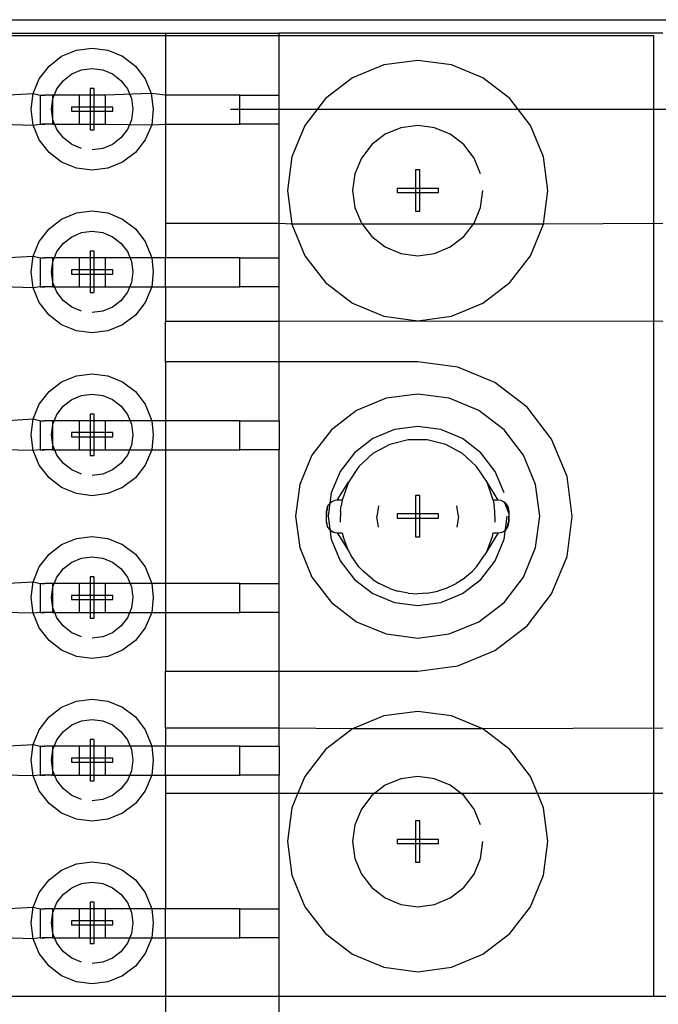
# Model space of a CAD drawing. Extents: x -270 to 272, y -152 to 146.
# Tile 83 of 256: x 160.58 to 168.42, y 0.13 to 12.23. Entities that reach past the tile are written whole.
import ezdxf

# ---------------------------------------------------------------- set-up
doc = ezdxf.new("R2010")
doc.units = 0
doc.layers.get('0').update_dxf_attribs({"linetype": 'CONTINUOUS'})

msp = doc.modelspace()

# ---------------------------------------------------------------- linework, layer by layer
for p, q in [((154.368, 12.225), (168.568, 12.225)), ((168.368, 12.025), (154.568, 12.025)), ((160.368, 12.059), (162.368, 12.059)), ((162.368, 12.059), (163.768, 12.059)), ((162.368, 12.059), (162.368, 11.297)), ((168.481, 12.059), (163.768, 12.059)), ((163.768, 11.297), (163.768, 12.059)), ((168.368, 0.225), (168.368, 12.025)), ((161.274, 11.85), (161.468, 11.875)), ((161.468, 11.875), (161.662, 11.85)), ((160.938, 11.656), (161.093, 11.775)), ((161.093, 11.775), (161.274, 11.85)), ((161.662, 11.85), (161.843, 11.775)), ((161.843, 11.775), (161.999, 11.656)), ((160.819, 11.5), (160.938, 11.656)), ((161.339, 11.608), (161.468, 11.625)), ((161.468, 11.625), (161.598, 11.608)), ((161.999, 11.656), (162.118, 11.5)), ((165.054, 11.671), (164.668, 11.511)), ((165.468, 11.725), (165.054, 11.671)), ((165.882, 11.671), (165.468, 11.725)), ((166.268, 11.511), (165.882, 11.671)), ((160.744, 11.319), (160.819, 11.5)), ((161.115, 11.479), (161.218, 11.558)), ((161.218, 11.558), (161.339, 11.608)), ((161.598, 11.608), (161.718, 11.558)), ((161.718, 11.558), (161.822, 11.479)), ((162.118, 11.5), (162.193, 11.319)), ((164.668, 11.511), (164.337, 11.257)), ((166.6, 11.257), (166.268, 11.511)), ((160.985, 11.255), (161.035, 11.375)), ((161.035, 11.375), (161.115, 11.479)), ((161.494, 11.379), (161.443, 11.379)), ((161.443, 11.379), (161.443, 10.871)), ((161.494, 11.379), (161.443, 11.379)), ((161.443, 11.379), (161.443, 10.871)), ((161.494, 11.379), (161.443, 11.379)), ((161.443, 11.379), (161.443, 10.871)), ((161.494, 11.379), (161.443, 11.379)), ((161.443, 11.379), (161.443, 10.871)), ((161.494, 10.871), (161.494, 11.379)), ((161.494, 10.871), (161.494, 11.379)), ((161.494, 10.871), (161.494, 11.379)), ((161.494, 10.871), (161.494, 11.379)), ((161.822, 11.479), (161.901, 11.375)), ((161.901, 11.375), (161.951, 11.255)), ((160.368, 11.297), (160.744, 11.319)), ((160.718, 11.125), (160.744, 11.319)), ((160.744, 11.319), (160.828, 11.297)), ((160.828, 11.297), (160.828, 10.941)), ((160.828, 11.297), (160.887, 11.297)), ((160.855, 11.297), (160.887, 11.297)), ((160.981, 11.297), (160.887, 11.297)), ((160.968, 11.125), (160.985, 11.255)), ((160.981, 11.297), (160.981, 10.941)), ((161.308, 11.297), (160.981, 11.297)), ((161.628, 11.297), (161.308, 11.297)), ((161.308, 11.297), (161.308, 10.941)), ((162.193, 11.319), (161.628, 11.297)), ((161.628, 11.297), (161.628, 10.941)), ((161.951, 11.255), (161.968, 11.125)), ((162.193, 11.319), (162.218, 11.125)), ((162.368, 11.297), (162.193, 11.319)), ((162.368, 11.297), (162.368, 10.941)), ((163.281, 11.297), (162.368, 11.297)), ((163.281, 10.941), (163.281, 11.297)), ((163.281, 11.297), (163.768, 11.297)), ((163.768, 10.941), (163.768, 11.297)), ((164.337, 11.257), (164.083, 10.925)), ((166.854, 10.925), (166.6, 11.257)), ((161.722, 11.151), (161.214, 11.151)), ((161.214, 11.151), (161.214, 11.1)), ((161.722, 11.151), (161.214, 11.151)), ((161.214, 11.151), (161.214, 11.1)), ((161.722, 11.151), (161.214, 11.151)), ((161.214, 11.151), (161.214, 11.1)), ((161.722, 11.151), (161.214, 11.151)), ((161.214, 11.151), (161.214, 11.1)), ((161.722, 11.1), (161.722, 11.151)), ((161.722, 11.1), (161.722, 11.151)), ((161.722, 11.1), (161.722, 11.151)), ((161.722, 11.1), (161.722, 11.151)), ((160.744, 10.931), (160.718, 11.125)), ((160.985, 10.996), (160.968, 11.125)), ((161.214, 11.1), (161.722, 11.1)), ((161.214, 11.1), (161.722, 11.1)), ((161.214, 11.1), (161.722, 11.1)), ((161.214, 11.1), (161.722, 11.1)), ((161.968, 11.125), (161.951, 10.996)), ((162.218, 11.125), (162.2, 10.934)), ((160.368, 10.941), (160.744, 10.931)), ((160.744, 10.931), (160.828, 10.941)), ((160.819, 10.75), (160.744, 10.931)), ((160.828, 10.941), (160.887, 10.941)), ((160.887, 10.941), (160.855, 10.941)), ((160.981, 10.941), (160.887, 10.941)), ((160.981, 10.941), (161.308, 10.941)), ((161.035, 10.875), (160.985, 10.996)), ((161.308, 10.941), (161.628, 10.941)), ((161.628, 10.941), (162.2, 10.934)), ((161.951, 10.996), (161.901, 10.875)), ((162.2, 10.934), (162.118, 10.75)), ((162.2, 10.934), (162.368, 10.941)), ((162.368, 10.941), (162.368, 9.719)), ((162.368, 10.941), (163.281, 10.941)), ((163.768, 10.941), (163.281, 10.941)), ((163.768, 9.719), (163.768, 10.941)), ((164.083, 10.925), (163.923, 10.539)), ((165.261, 10.898), (165.068, 10.818)), ((165.468, 10.925), (165.261, 10.898)), ((165.675, 10.898), (165.468, 10.925)), ((165.868, 10.818), (165.675, 10.898)), ((167.014, 10.539), (166.854, 10.925)), ((161.115, 10.772), (161.035, 10.875)), ((161.218, 10.692), (161.115, 10.772)), ((161.443, 10.871), (161.494, 10.871)), ((161.443, 10.871), (161.494, 10.871)), ((161.443, 10.871), (161.494, 10.871)), ((161.443, 10.871), (161.494, 10.871)), ((161.822, 10.772), (161.718, 10.692)), ((161.901, 10.875), (161.822, 10.772)), ((165.068, 10.818), (164.903, 10.691)), ((166.034, 10.691), (165.868, 10.818)), ((160.938, 10.595), (160.819, 10.75)), ((161.339, 10.642), (161.218, 10.692)), ((161.718, 10.692), (161.598, 10.642)), ((162.118, 10.75), (161.999, 10.595)), ((164.903, 10.691), (164.776, 10.525)), ((166.161, 10.525), (166.034, 10.691)), ((161.093, 10.476), (160.938, 10.595)), ((161.598, 10.642), (161.468, 10.625)), ((161.999, 10.595), (161.843, 10.476)), ((163.923, 10.539), (163.868, 10.125)), ((167.068, 10.125), (167.014, 10.539)), ((161.274, 10.401), (161.093, 10.476)), ((161.843, 10.476), (161.662, 10.401)), ((164.776, 10.525), (164.696, 10.332)), ((166.241, 10.332), (166.161, 10.525)), ((161.468, 10.375), (161.274, 10.401)), ((161.662, 10.401), (161.468, 10.375)), ((164.696, 10.332), (164.668, 10.125)), ((165.494, 10.379), (165.443, 10.379)), ((165.443, 10.379), (165.443, 9.871)), ((165.494, 10.379), (165.443, 10.379)), ((165.443, 10.379), (165.443, 9.871)), ((165.494, 10.379), (165.443, 10.379)), ((165.443, 10.379), (165.443, 9.871)), ((165.494, 9.871), (165.494, 10.379)), ((165.494, 9.871), (165.494, 10.379)), ((165.494, 9.871), (165.494, 10.379)), ((163.868, 10.125), (163.923, 9.711)), ((164.668, 10.125), (164.696, 9.918)), ((165.722, 10.151), (165.214, 10.151)), ((165.214, 10.151), (165.214, 10.1)), ((165.722, 10.151), (165.214, 10.151)), ((165.214, 10.151), (165.214, 10.1)), ((165.722, 10.151), (165.214, 10.151)), ((165.214, 10.151), (165.214, 10.1)), ((165.214, 10.1), (165.722, 10.1)), ((165.214, 10.1), (165.722, 10.1)), ((165.214, 10.1), (165.722, 10.1)), ((165.722, 10.1), (165.722, 10.151)), ((165.722, 10.1), (165.722, 10.151)), ((165.722, 10.1), (165.722, 10.151)), ((166.241, 9.918), (166.268, 10.125)), ((167.014, 9.711), (167.068, 10.125)), ((161.093, 9.775), (161.274, 9.85)), ((161.274, 9.85), (161.468, 9.875)), ((161.468, 9.875), (161.662, 9.85)), ((161.662, 9.85), (161.843, 9.775)), ((164.696, 9.918), (164.776, 9.725)), ((165.443, 9.871), (165.494, 9.871)), ((165.443, 9.871), (165.494, 9.871)), ((165.443, 9.871), (165.494, 9.871)), ((166.161, 9.725), (166.241, 9.918)), ((160.938, 9.656), (161.093, 9.775)), ((161.843, 9.775), (161.999, 9.656)), ((162.368, 9.719), (162.368, 9.297)), ((163.768, 9.719), (162.368, 9.719)), ((163.923, 9.711), (163.768, 9.719)), ((163.768, 9.297), (163.768, 9.719)), ((163.923, 9.711), (164.083, 9.325)), ((167.014, 9.711), (163.923, 9.711)), ((164.776, 9.725), (164.903, 9.56)), ((166.034, 9.56), (166.161, 9.725)), ((166.854, 9.325), (167.014, 9.711)), ((168.481, 9.719), (167.014, 9.711)), ((160.819, 9.5), (160.938, 9.656)), ((161.218, 9.558), (161.339, 9.608)), ((161.339, 9.608), (161.468, 9.625)), ((161.468, 9.625), (161.598, 9.608)), ((161.598, 9.608), (161.718, 9.558)), ((161.999, 9.656), (162.118, 9.5)), ((164.903, 9.56), (165.068, 9.432)), ((165.868, 9.432), (166.034, 9.56)), ((160.744, 9.319), (160.819, 9.5)), ((161.035, 9.375), (161.115, 9.479)), ((161.115, 9.479), (161.218, 9.558)), ((161.718, 9.558), (161.822, 9.479)), ((161.822, 9.479), (161.901, 9.375)), ((162.118, 9.5), (162.2, 9.297)), ((160.368, 9.297), (160.744, 9.319)), ((160.718, 9.125), (160.744, 9.319)), ((160.744, 9.319), (160.828, 9.297)), ((160.985, 9.255), (161.035, 9.375)), ((161.494, 9.379), (161.443, 9.379)), ((161.443, 9.379), (161.443, 8.871)), ((161.494, 9.379), (161.443, 9.379)), ((161.443, 9.379), (161.443, 8.871)), ((161.494, 9.379), (161.443, 9.379)), ((161.443, 9.379), (161.443, 8.871)), ((161.494, 9.379), (161.443, 9.379)), ((161.443, 9.379), (161.443, 8.871)), ((161.494, 8.871), (161.494, 9.379)), ((161.494, 8.871), (161.494, 9.379)), ((161.494, 8.871), (161.494, 9.379)), ((161.494, 8.871), (161.494, 9.379)), ((161.901, 9.375), (161.951, 9.255)), ((164.083, 9.325), (164.337, 8.994)), ((165.068, 9.432), (165.261, 9.353)), ((165.261, 9.353), (165.468, 9.325)), ((165.468, 9.325), (165.675, 9.353)), ((165.675, 9.353), (165.868, 9.432)), ((166.6, 8.994), (166.854, 9.325)), ((160.828, 9.297), (160.828, 8.941)), ((160.828, 9.297), (160.887, 9.297)), ((160.855, 9.297), (160.887, 9.297)), ((160.981, 9.297), (160.887, 9.297)), ((160.968, 9.125), (160.985, 9.255)), ((160.981, 9.297), (160.981, 8.941)), ((161.308, 9.297), (160.981, 9.297)), ((161.628, 9.297), (161.308, 9.297)), ((161.308, 9.297), (161.308, 8.941)), ((161.628, 9.297), (161.628, 8.941)), ((162.2, 9.297), (161.628, 9.297)), ((161.951, 9.255), (161.968, 9.125)), ((162.368, 9.297), (162.2, 9.297)), ((162.2, 9.297), (162.218, 9.125)), ((163.281, 9.297), (162.368, 9.297)), ((162.368, 8.941), (162.368, 9.297)), ((163.281, 8.941), (163.281, 9.297)), ((163.281, 9.297), (163.768, 9.297)), ((163.768, 8.941), (163.768, 9.297)), ((160.744, 8.931), (160.718, 9.125)), ((160.985, 8.996), (160.968, 9.125)), ((161.722, 9.151), (161.214, 9.151)), ((161.214, 9.151), (161.214, 9.1)), ((161.722, 9.151), (161.214, 9.151)), ((161.214, 9.151), (161.214, 9.1)), ((161.722, 9.151), (161.214, 9.151)), ((161.214, 9.151), (161.214, 9.1)), ((161.722, 9.151), (161.214, 9.151)), ((161.214, 9.151), (161.214, 9.1)), ((161.214, 9.1), (161.722, 9.1)), ((161.214, 9.1), (161.722, 9.1)), ((161.214, 9.1), (161.722, 9.1)), ((161.214, 9.1), (161.722, 9.1)), ((161.722, 9.1), (161.722, 9.151)), ((161.722, 9.1), (161.722, 9.151)), ((161.722, 9.1), (161.722, 9.151)), ((161.722, 9.1), (161.722, 9.151)), ((161.968, 9.125), (161.951, 8.996)), ((162.218, 9.125), (162.2, 8.941)), ((161.035, 8.875), (160.985, 8.996)), ((161.951, 8.996), (161.901, 8.875)), ((164.337, 8.994), (164.668, 8.74)), ((166.268, 8.74), (166.6, 8.994)), ((160.744, 8.931), (160.368, 8.941)), ((160.828, 8.941), (160.744, 8.931)), ((160.819, 8.75), (160.744, 8.931)), ((160.828, 8.941), (160.887, 8.941)), ((160.887, 8.941), (160.855, 8.941)), ((160.981, 8.941), (160.887, 8.941)), ((160.981, 8.941), (161.308, 8.941)), ((161.115, 8.772), (161.035, 8.875)), ((161.308, 8.941), (161.628, 8.941)), ((161.443, 8.871), (161.494, 8.871)), ((161.443, 8.871), (161.494, 8.871)), ((161.443, 8.871), (161.494, 8.871)), ((161.443, 8.871), (161.494, 8.871)), ((161.628, 8.941), (162.2, 8.941)), ((161.901, 8.875), (161.822, 8.772)), ((162.2, 8.941), (162.118, 8.75)), ((162.2, 8.941), (162.368, 8.941)), ((162.368, 8.941), (162.368, 8.519)), ((162.368, 8.941), (163.281, 8.941)), ((163.768, 8.941), (163.281, 8.941)), ((163.768, 8.519), (163.768, 8.941)), ((160.938, 8.595), (160.819, 8.75)), ((161.218, 8.692), (161.115, 8.772)), ((161.822, 8.772), (161.718, 8.692)), ((162.118, 8.75), (161.999, 8.595)), ((164.668, 8.74), (165.054, 8.58)), ((165.882, 8.58), (166.268, 8.74)), ((161.093, 8.476), (160.938, 8.595)), ((161.339, 8.642), (161.218, 8.692)), ((161.598, 8.642), (161.468, 8.625)), ((161.718, 8.692), (161.598, 8.642)), ((161.999, 8.595), (161.843, 8.476)), ((161.274, 8.401), (161.093, 8.476)), ((161.843, 8.476), (161.662, 8.401)), ((162.368, 8.519), (163.768, 8.519)), ((162.368, 8.019), (162.368, 8.519)), ((163.768, 8.519), (165.468, 8.525)), ((163.768, 8.019), (163.768, 8.519)), ((165.054, 8.58), (165.468, 8.525)), ((165.468, 8.525), (165.882, 8.58)), ((165.468, 8.525), (168.481, 8.519)), ((161.468, 8.375), (161.274, 8.401)), ((161.662, 8.401), (161.468, 8.375)), ((163.768, 8.019), (162.368, 8.019)), ((162.368, 8.019), (162.368, 7.297)), ((165.468, 8.019), (163.768, 8.019)), ((163.768, 7.297), (163.768, 8.019)), ((165.96, 7.955), (165.468, 8.019)), ((161.274, 7.85), (161.468, 7.875)), ((161.468, 7.875), (161.662, 7.85)), ((166.418, 7.765), (165.96, 7.955)), ((160.938, 7.656), (161.093, 7.775)), ((161.093, 7.775), (161.274, 7.85)), ((161.662, 7.85), (161.843, 7.775)), ((161.843, 7.775), (161.999, 7.656)), ((166.812, 7.463), (166.418, 7.765)), ((160.819, 7.5), (160.938, 7.656)), ((161.339, 7.608), (161.468, 7.625)), ((161.468, 7.625), (161.598, 7.608)), ((161.999, 7.656), (162.118, 7.5)), ((165.468, 7.625), (165.08, 7.574)), ((165.857, 7.574), (165.468, 7.625)), ((161.115, 7.479), (161.218, 7.558)), ((161.218, 7.558), (161.339, 7.608)), ((161.598, 7.608), (161.718, 7.558)), ((161.718, 7.558), (161.822, 7.479)), ((165.08, 7.574), (164.718, 7.424)), ((166.218, 7.424), (165.857, 7.574)), ((160.744, 7.319), (160.819, 7.5)), ((161.035, 7.375), (161.115, 7.479)), ((161.822, 7.479), (161.901, 7.375)), ((162.118, 7.5), (162.2, 7.297)), ((164.718, 7.424), (164.408, 7.186)), ((166.529, 7.186), (166.218, 7.424)), ((167.114, 7.069), (166.812, 7.463)), ((160.368, 7.297), (160.744, 7.319)), ((160.718, 7.125), (160.744, 7.319)), ((160.744, 7.319), (160.828, 7.297)), ((160.828, 7.297), (160.828, 6.941)), ((160.828, 7.297), (160.887, 7.297)), ((160.855, 7.297), (160.887, 7.297)), ((160.981, 7.297), (160.887, 7.297)), ((160.981, 7.297), (160.981, 6.941)), ((161.308, 7.297), (160.981, 7.297)), ((160.985, 7.255), (161.035, 7.375)), ((161.628, 7.297), (161.308, 7.297)), ((161.308, 7.297), (161.308, 6.941)), ((161.494, 7.379), (161.443, 7.379)), ((161.443, 7.379), (161.443, 6.871)), ((161.494, 7.379), (161.443, 7.379)), ((161.443, 7.379), (161.443, 6.871)), ((161.494, 7.379), (161.443, 7.379)), ((161.443, 7.379), (161.443, 6.871)), ((161.494, 7.379), (161.443, 7.379)), ((161.443, 7.379), (161.443, 6.871)), ((161.494, 6.871), (161.494, 7.379)), ((161.494, 6.871), (161.494, 7.379)), ((161.494, 6.871), (161.494, 7.379)), ((161.494, 6.871), (161.494, 7.379)), ((161.628, 7.297), (161.628, 6.941)), ((162.2, 7.297), (161.628, 7.297)), ((161.901, 7.375), (161.951, 7.255)), ((162.368, 7.297), (162.2, 7.297)), ((162.2, 7.297), (162.218, 7.125)), ((163.281, 7.297), (162.368, 7.297)), ((162.368, 7.297), (162.368, 6.941)), ((163.281, 6.941), (163.281, 7.297)), ((163.281, 7.297), (163.768, 7.297)), ((163.768, 7.297), (163.768, 6.941)), ((160.968, 7.125), (160.985, 7.255)), ((161.722, 7.151), (161.214, 7.151)), ((161.214, 7.151), (161.214, 7.1)), ((161.722, 7.151), (161.214, 7.151)), ((161.214, 7.151), (161.214, 7.1)), ((161.722, 7.151), (161.214, 7.151)), ((161.214, 7.151), (161.214, 7.1)), ((161.722, 7.151), (161.214, 7.151)), ((161.214, 7.151), (161.214, 7.1)), ((161.722, 7.1), (161.722, 7.151)), ((161.722, 7.1), (161.722, 7.151)), ((161.722, 7.1), (161.722, 7.151)), ((161.722, 7.1), (161.722, 7.151)), ((161.951, 7.255), (161.968, 7.125)), ((164.408, 7.186), (164.169, 6.875)), ((165.184, 7.188), (164.918, 7.078)), ((165.468, 7.225), (165.184, 7.188)), ((165.753, 7.188), (165.468, 7.225)), ((166.018, 7.078), (165.753, 7.188)), ((166.767, 6.875), (166.529, 7.186)), ((160.744, 6.931), (160.718, 7.125)), ((160.985, 6.996), (160.968, 7.125)), ((161.214, 7.1), (161.722, 7.1)), ((161.214, 7.1), (161.722, 7.1)), ((161.214, 7.1), (161.722, 7.1)), ((161.214, 7.1), (161.722, 7.1)), ((161.968, 7.125), (161.951, 6.996)), ((162.218, 7.125), (162.2, 6.941)), ((164.918, 7.078), (164.691, 6.903)), ((165.351, 7.062), (165.124, 7.005)), ((165.585, 7.062), (165.351, 7.062)), ((165.812, 7.005), (165.585, 7.062)), ((166.246, 6.903), (166.018, 7.078)), ((167.304, 6.611), (167.114, 7.069)), ((160.744, 6.931), (160.368, 6.941)), ((160.828, 6.941), (160.744, 6.931)), ((160.819, 6.75), (160.744, 6.931)), ((160.828, 6.941), (160.887, 6.941)), ((160.887, 6.941), (160.855, 6.941)), ((160.981, 6.941), (160.887, 6.941)), ((160.981, 6.941), (161.308, 6.941)), ((161.035, 6.875), (160.985, 6.996)), ((161.308, 6.941), (161.628, 6.941)), ((161.628, 6.941), (162.2, 6.941)), ((161.951, 6.996), (161.901, 6.875)), ((162.2, 6.941), (162.118, 6.75)), ((162.2, 6.941), (162.368, 6.941)), ((162.368, 6.941), (162.368, 5.297)), ((162.368, 6.941), (163.281, 6.941)), ((163.768, 6.941), (163.281, 6.941)), ((163.768, 5.297), (163.768, 6.941)), ((164.691, 6.903), (164.516, 6.675)), ((165.124, 7.005), (164.918, 6.894)), ((166.019, 6.894), (165.812, 7.005)), ((166.421, 6.675), (166.246, 6.903)), ((161.115, 6.772), (161.035, 6.875)), ((161.443, 6.871), (161.494, 6.871)), ((161.443, 6.871), (161.494, 6.871)), ((161.443, 6.871), (161.494, 6.871)), ((161.443, 6.871), (161.494, 6.871)), ((161.901, 6.875), (161.822, 6.772)), ((164.169, 6.875), (164.019, 6.513)), ((164.918, 6.894), (164.746, 6.736)), ((166.191, 6.736), (166.019, 6.894)), ((166.917, 6.513), (166.767, 6.875)), ((160.938, 6.595), (160.819, 6.75)), ((161.218, 6.692), (161.115, 6.772)), ((161.339, 6.642), (161.218, 6.692)), ((161.718, 6.692), (161.598, 6.642)), ((161.822, 6.772), (161.718, 6.692)), ((162.118, 6.75), (161.999, 6.595)), ((164.516, 6.675), (164.406, 6.41)), ((164.746, 6.736), (164.617, 6.54)), ((166.32, 6.54), (166.191, 6.736)), ((166.531, 6.41), (166.421, 6.675)), ((161.093, 6.476), (160.938, 6.595)), ((161.598, 6.642), (161.468, 6.625)), ((161.999, 6.595), (161.843, 6.476)), ((164.478, 6.319), (164.617, 6.54)), ((164.617, 6.54), (164.54, 6.319)), ((166.458, 6.319), (166.32, 6.54)), ((166.397, 6.319), (166.32, 6.54)), ((167.368, 6.119), (167.304, 6.611)), ((161.274, 6.401), (161.093, 6.476)), ((161.843, 6.476), (161.662, 6.401)), ((164.019, 6.513), (163.968, 6.125)), ((166.968, 6.125), (166.917, 6.513)), ((161.468, 6.375), (161.274, 6.401)), ((161.662, 6.401), (161.468, 6.375)), ((164.406, 6.41), (164.368, 6.125)), ((164.413, 6.302), (164.387, 6.281)), ((164.445, 6.315), (164.413, 6.302)), ((164.478, 6.319), (164.445, 6.315)), ((164.54, 6.319), (164.478, 6.319)), ((164.54, 6.319), (164.528, 6.253)), ((165.494, 6.379), (165.443, 6.379)), ((165.443, 6.379), (165.443, 5.871)), ((165.494, 6.379), (165.443, 6.379)), ((165.443, 6.379), (165.443, 5.871)), ((165.494, 5.871), (165.494, 6.379)), ((165.494, 5.871), (165.494, 6.379)), ((166.458, 6.319), (166.397, 6.319)), ((166.397, 6.319), (166.409, 6.253)), ((166.492, 6.315), (166.458, 6.319)), ((166.523, 6.302), (166.492, 6.315)), ((166.55, 6.281), (166.523, 6.302)), ((166.535, 6.294), (166.588, 6.155)), ((166.535, 6.294), (166.586, 6.19)), ((164.366, 6.254), (164.348, 6.189)), ((164.353, 6.223), (164.348, 6.189)), ((164.349, 6.155), (164.348, 6.189)), ((164.348, 6.189), (164.348, 6.119)), ((164.362, 6.247), (164.351, 6.19)), ((164.366, 6.254), (164.353, 6.223)), ((164.387, 6.281), (164.366, 6.254)), ((164.521, 6.187), (164.518, 6.119)), ((164.521, 6.187), (164.528, 6.253)), ((164.985, 6.249), (164.968, 6.119)), ((165.968, 6.119), (165.951, 6.249)), ((166.416, 6.187), (166.409, 6.253)), ((166.418, 6.119), (166.416, 6.187)), ((166.571, 6.254), (166.55, 6.281)), ((166.55, 6.281), (166.584, 6.223)), ((166.563, 6.266), (166.586, 6.19)), ((166.584, 6.223), (166.571, 6.254)), ((166.575, 6.247), (166.586, 6.19)), ((166.588, 6.189), (166.584, 6.223)), ((166.586, 6.19), (166.588, 6.155)), ((166.588, 6.189), (166.588, 6.119)), ((163.968, 6.125), (164.019, 5.737)), ((164.348, 6.119), (164.349, 6.155)), ((164.349, 6.084), (164.348, 6.119)), ((164.348, 6.049), (164.348, 6.119)), ((164.348, 6.049), (164.349, 6.084)), ((164.368, 6.125), (164.406, 5.841)), ((164.521, 6.052), (164.518, 6.119)), ((164.985, 5.99), (164.968, 6.119)), ((165.722, 6.151), (165.214, 6.151)), ((165.214, 6.151), (165.214, 6.1)), ((165.722, 6.151), (165.214, 6.151)), ((165.214, 6.151), (165.214, 6.1)), ((165.214, 6.1), (165.722, 6.1)), ((165.214, 6.1), (165.722, 6.1)), ((165.722, 6.1), (165.722, 6.151)), ((165.722, 6.1), (165.722, 6.151)), ((165.968, 6.119), (165.951, 5.99)), ((166.418, 6.119), (166.416, 6.052)), ((166.531, 5.841), (166.568, 6.125)), ((166.588, 6.155), (166.588, 6.119)), ((166.588, 6.119), (166.588, 6.084)), ((166.588, 6.049), (166.588, 6.119)), ((166.588, 6.084), (166.588, 6.049)), ((166.917, 5.737), (166.968, 6.125)), ((167.304, 5.628), (167.368, 6.119)), ((164.366, 5.984), (164.348, 6.049)), ((164.348, 6.049), (164.353, 6.016)), ((164.362, 5.992), (164.351, 6.049)), ((164.353, 6.016), (164.366, 5.984)), ((164.366, 5.984), (164.387, 5.957)), ((164.387, 5.957), (164.413, 5.937)), ((164.387, 5.957), (164.445, 5.924)), ((164.413, 5.937), (164.445, 5.924)), ((166.492, 5.924), (166.523, 5.937)), ((166.523, 5.937), (166.55, 5.957)), ((166.55, 5.957), (166.584, 6.016)), ((166.55, 5.957), (166.571, 5.984)), ((166.563, 5.973), (166.586, 6.049)), ((166.571, 5.984), (166.584, 6.016)), ((166.575, 5.991), (166.586, 6.049)), ((166.584, 6.016), (166.588, 6.049)), ((161.093, 5.775), (161.274, 5.85)), ((161.274, 5.85), (161.468, 5.875)), ((161.468, 5.875), (161.662, 5.85)), ((161.662, 5.85), (161.843, 5.775)), ((164.406, 5.841), (164.516, 5.575)), ((164.445, 5.924), (164.478, 5.919)), ((164.478, 5.919), (164.617, 5.698)), ((164.478, 5.919), (164.54, 5.919)), ((164.54, 5.919), (164.551, 5.874)), ((164.617, 5.698), (164.551, 5.874)), ((165.443, 5.871), (165.494, 5.871)), ((165.443, 5.871), (165.494, 5.871)), ((166.458, 5.919), (166.32, 5.698)), ((166.32, 5.698), (166.386, 5.874)), ((166.386, 5.874), (166.397, 5.919)), ((166.397, 5.919), (166.458, 5.919)), ((166.421, 5.575), (166.531, 5.841)), ((166.458, 5.919), (166.492, 5.924)), ((160.938, 5.656), (161.093, 5.775)), ((161.843, 5.775), (161.999, 5.656)), ((164.019, 5.737), (164.169, 5.375)), ((164.617, 5.698), (164.646, 5.644)), ((166.32, 5.698), (166.291, 5.644)), ((166.767, 5.375), (166.917, 5.737)), ((160.819, 5.5), (160.938, 5.656)), ((161.218, 5.558), (161.339, 5.608)), ((161.339, 5.608), (161.468, 5.625)), ((161.468, 5.625), (161.598, 5.608)), ((161.598, 5.608), (161.718, 5.558)), ((161.999, 5.656), (162.118, 5.5)), ((164.516, 5.575), (164.691, 5.347)), ((164.746, 5.503), (164.646, 5.644)), ((166.191, 5.503), (166.291, 5.644)), ((166.246, 5.347), (166.421, 5.575)), ((167.114, 5.169), (167.304, 5.628)), ((160.744, 5.319), (160.819, 5.5)), ((161.035, 5.375), (161.115, 5.479)), ((161.115, 5.479), (161.218, 5.558)), ((161.718, 5.558), (161.822, 5.479)), ((161.822, 5.479), (161.901, 5.375)), ((162.118, 5.5), (162.2, 5.297)), ((164.746, 5.503), (164.797, 5.448)), ((164.918, 5.345), (164.797, 5.448)), ((166.019, 5.345), (166.14, 5.448)), ((166.191, 5.503), (166.14, 5.448)), ((160.985, 5.255), (161.035, 5.375)), ((161.494, 5.379), (161.443, 5.379)), ((161.443, 5.379), (161.443, 4.871)), ((161.494, 5.379), (161.443, 5.379)), ((161.443, 5.379), (161.443, 4.871)), ((161.494, 5.379), (161.443, 5.379)), ((161.443, 5.379), (161.443, 4.871)), ((161.494, 5.379), (161.443, 5.379)), ((161.443, 5.379), (161.443, 4.871)), ((161.494, 4.871), (161.494, 5.379)), ((161.494, 4.871), (161.494, 5.379)), ((161.494, 4.871), (161.494, 5.379)), ((161.494, 4.871), (161.494, 5.379)), ((161.901, 5.375), (161.951, 5.255)), ((164.169, 5.375), (164.408, 5.065)), ((164.691, 5.347), (164.918, 5.173)), ((164.918, 5.345), (164.993, 5.297)), ((166.019, 5.345), (165.943, 5.297)), ((166.018, 5.173), (166.246, 5.347)), ((166.529, 5.065), (166.767, 5.375)), ((160.368, 5.297), (160.744, 5.319)), ((160.718, 5.125), (160.744, 5.319)), ((160.744, 5.319), (160.828, 5.297)), ((160.828, 5.297), (160.828, 4.941)), ((160.828, 5.297), (160.887, 5.297)), ((160.855, 5.297), (160.887, 5.297)), ((160.981, 5.297), (160.887, 5.297)), ((160.968, 5.125), (160.985, 5.255)), ((160.981, 5.297), (160.981, 4.941)), ((161.308, 5.297), (160.981, 5.297)), ((161.628, 5.297), (161.308, 5.297)), ((161.308, 5.297), (161.308, 4.941)), ((161.628, 5.297), (161.628, 4.941)), ((162.2, 5.297), (161.628, 5.297)), ((161.951, 5.255), (161.968, 5.125)), ((162.368, 5.297), (162.2, 5.297)), ((162.2, 5.297), (162.218, 5.125)), ((162.368, 5.297), (162.368, 4.941)), ((163.281, 5.297), (162.368, 5.297)), ((163.281, 4.941), (163.281, 5.297)), ((163.281, 5.297), (163.768, 5.297)), ((163.768, 4.941), (163.768, 5.297)), ((165.124, 5.234), (164.993, 5.297)), ((165.124, 5.234), (165.223, 5.202)), ((165.812, 5.234), (165.714, 5.202)), ((165.812, 5.234), (165.943, 5.297)), ((160.744, 4.931), (160.718, 5.125)), ((160.985, 4.996), (160.968, 5.125)), ((161.722, 5.151), (161.214, 5.151)), ((161.214, 5.151), (161.214, 5.1)), ((161.722, 5.151), (161.214, 5.151)), ((161.214, 5.151), (161.214, 5.1)), ((161.722, 5.151), (161.214, 5.151)), ((161.214, 5.151), (161.214, 5.1)), ((161.722, 5.151), (161.214, 5.151)), ((161.214, 5.151), (161.214, 5.1)), ((161.214, 5.1), (161.722, 5.1)), ((161.214, 5.1), (161.722, 5.1)), ((161.214, 5.1), (161.722, 5.1)), ((161.214, 5.1), (161.722, 5.1)), ((161.722, 5.1), (161.722, 5.151)), ((161.722, 5.1), (161.722, 5.151)), ((161.722, 5.1), (161.722, 5.151)), ((161.722, 5.1), (161.722, 5.151)), ((161.968, 5.125), (161.951, 4.996)), ((162.218, 5.125), (162.2, 4.941)), ((164.918, 5.173), (165.184, 5.063)), ((165.351, 5.177), (165.223, 5.202)), ((165.351, 5.177), (165.468, 5.169)), ((165.585, 5.177), (165.468, 5.169)), ((165.585, 5.177), (165.714, 5.202)), ((165.753, 5.063), (166.018, 5.173)), ((166.812, 4.776), (167.114, 5.169)), ((161.035, 4.875), (160.985, 4.996)), ((161.951, 4.996), (161.901, 4.875)), ((164.408, 5.065), (164.718, 4.826)), ((165.184, 5.063), (165.468, 5.025)), ((165.468, 5.025), (165.753, 5.063)), ((166.218, 4.826), (166.529, 5.065)), ((160.744, 4.931), (160.368, 4.941)), ((160.828, 4.941), (160.744, 4.931)), ((160.819, 4.75), (160.744, 4.931)), ((160.828, 4.941), (160.887, 4.941)), ((160.887, 4.941), (160.855, 4.941)), ((160.981, 4.941), (160.887, 4.941)), ((160.981, 4.941), (161.308, 4.941)), ((161.115, 4.772), (161.035, 4.875)), ((161.308, 4.941), (161.628, 4.941)), ((161.443, 4.871), (161.494, 4.871)), ((161.443, 4.871), (161.494, 4.871)), ((161.443, 4.871), (161.494, 4.871)), ((161.443, 4.871), (161.494, 4.871)), ((161.628, 4.941), (162.2, 4.941)), ((161.901, 4.875), (161.822, 4.772)), ((162.2, 4.941), (162.118, 4.75)), ((162.2, 4.941), (162.368, 4.941)), ((162.368, 4.941), (162.368, 4.219)), ((162.368, 4.941), (163.281, 4.941)), ((163.768, 4.941), (163.281, 4.941)), ((163.768, 4.219), (163.768, 4.941)), ((160.938, 4.595), (160.819, 4.75)), ((161.218, 4.692), (161.115, 4.772)), ((161.822, 4.772), (161.718, 4.692)), ((162.118, 4.75), (161.999, 4.595)), ((164.718, 4.826), (165.08, 4.676)), ((165.857, 4.676), (166.218, 4.826)), ((166.418, 4.474), (166.812, 4.776)), ((161.339, 4.642), (161.218, 4.692)), ((161.598, 4.642), (161.468, 4.625)), ((161.718, 4.692), (161.598, 4.642)), ((165.08, 4.676), (165.468, 4.625)), ((165.468, 4.625), (165.857, 4.676)), ((161.093, 4.476), (160.938, 4.595)), ((161.999, 4.595), (161.843, 4.476)), ((161.274, 4.401), (161.093, 4.476)), ((161.468, 4.375), (161.274, 4.401)), ((161.662, 4.401), (161.468, 4.375)), ((161.843, 4.476), (161.662, 4.401)), ((165.96, 4.284), (166.418, 4.474)), ((165.468, 4.219), (165.96, 4.284)), ((162.368, 3.519), (162.368, 4.219)), ((162.368, 4.219), (163.768, 4.219)), ((163.768, 4.219), (165.468, 4.219)), ((163.768, 3.519), (163.768, 4.219)), ((161.274, 3.85), (161.468, 3.875)), ((161.468, 3.875), (161.662, 3.85)), ((160.938, 3.656), (161.093, 3.775)), ((161.093, 3.775), (161.274, 3.85)), ((161.662, 3.85), (161.843, 3.775)), ((161.843, 3.775), (161.999, 3.656)), ((160.819, 3.5), (160.938, 3.656)), ((161.999, 3.656), (162.118, 3.5)), ((165.054, 3.671), (164.668, 3.511)), ((165.468, 3.725), (165.054, 3.671)), ((165.882, 3.671), (165.468, 3.725)), ((166.268, 3.511), (165.882, 3.671)), ((161.115, 3.479), (161.218, 3.558)), ((161.218, 3.558), (161.339, 3.608)), ((161.339, 3.608), (161.468, 3.625)), ((161.468, 3.625), (161.598, 3.608)), ((161.598, 3.608), (161.718, 3.558)), ((161.718, 3.558), (161.822, 3.479)), ((162.368, 3.519), (162.368, 3.297)), ((163.768, 3.519), (162.368, 3.519)), ((164.668, 3.511), (163.768, 3.519)), ((163.768, 3.297), (163.768, 3.519)), ((164.668, 3.511), (164.337, 3.257)), ((166.268, 3.511), (164.668, 3.511)), ((168.481, 3.519), (166.268, 3.511)), ((166.6, 3.257), (166.268, 3.511)), ((160.744, 3.319), (160.819, 3.5)), ((161.035, 3.375), (161.115, 3.479)), ((161.822, 3.479), (161.901, 3.375)), ((162.118, 3.5), (162.2, 3.297)), ((160.368, 3.297), (160.744, 3.319)), ((160.718, 3.125), (160.744, 3.319)), ((160.744, 3.319), (160.828, 3.297)), ((160.828, 3.297), (160.828, 2.941)), ((160.828, 3.297), (160.887, 3.297)), ((160.855, 3.297), (160.887, 3.297)), ((160.981, 3.297), (160.887, 3.297)), ((160.981, 3.297), (160.981, 2.941)), ((161.308, 3.297), (160.981, 3.297)), ((160.985, 3.255), (161.035, 3.375)), ((161.628, 3.297), (161.308, 3.297)), ((161.308, 3.297), (161.308, 2.941)), ((161.494, 3.379), (161.443, 3.379)), ((161.443, 3.379), (161.443, 2.871)), ((161.494, 3.379), (161.443, 3.379)), ((161.443, 3.379), (161.443, 2.871)), ((161.494, 3.379), (161.443, 3.379)), ((161.443, 3.379), (161.443, 2.871)), ((161.494, 3.379), (161.443, 3.379)), ((161.443, 3.379), (161.443, 2.871)), ((161.494, 2.871), (161.494, 3.379)), ((161.494, 2.871), (161.494, 3.379)), ((161.494, 2.871), (161.494, 3.379)), ((161.494, 2.871), (161.494, 3.379)), ((161.628, 3.297), (161.628, 2.941)), ((162.2, 3.297), (161.628, 3.297)), ((161.901, 3.375), (161.951, 3.255)), ((162.368, 3.297), (162.2, 3.297)), ((162.2, 3.297), (162.218, 3.125)), ((163.281, 3.297), (162.368, 3.297)), ((162.368, 2.941), (162.368, 3.297)), ((163.281, 2.941), (163.281, 3.297)), ((163.281, 3.297), (163.768, 3.297)), ((163.768, 3.297), (163.768, 2.941)), ((160.968, 3.125), (160.985, 3.255)), ((161.722, 3.151), (161.214, 3.151)), ((161.214, 3.151), (161.214, 3.1)), ((161.722, 3.151), (161.214, 3.151)), ((161.214, 3.151), (161.214, 3.1)), ((161.722, 3.151), (161.214, 3.151)), ((161.214, 3.151), (161.214, 3.1)), ((161.722, 3.151), (161.214, 3.151)), ((161.214, 3.151), (161.214, 3.1)), ((161.722, 3.1), (161.722, 3.151)), ((161.722, 3.1), (161.722, 3.151)), ((161.722, 3.1), (161.722, 3.151)), ((161.722, 3.1), (161.722, 3.151)), ((161.951, 3.255), (161.968, 3.125)), ((164.337, 3.257), (164.083, 2.925)), ((166.854, 2.925), (166.6, 3.257)), ((160.744, 2.931), (160.718, 3.125)), ((160.985, 2.996), (160.968, 3.125)), ((161.214, 3.1), (161.722, 3.1)), ((161.214, 3.1), (161.722, 3.1)), ((161.214, 3.1), (161.722, 3.1)), ((161.214, 3.1), (161.722, 3.1)), ((161.968, 3.125), (161.951, 2.996)), ((162.218, 3.125), (162.2, 2.941)), ((160.744, 2.931), (160.368, 2.941)), ((160.828, 2.941), (160.744, 2.931)), ((160.819, 2.75), (160.744, 2.931)), ((160.828, 2.941), (160.887, 2.941)), ((160.887, 2.941), (160.855, 2.941)), ((160.981, 2.941), (160.887, 2.941)), ((160.981, 2.941), (161.308, 2.941)), ((161.035, 2.875), (160.985, 2.996)), ((161.308, 2.941), (161.628, 2.941)), ((161.628, 2.941), (162.2, 2.941)), ((161.951, 2.996), (161.901, 2.875)), ((162.2, 2.941), (162.118, 2.75)), ((162.2, 2.941), (162.368, 2.941)), ((162.368, 2.941), (162.368, 2.719)), ((162.368, 2.941), (163.281, 2.941)), ((163.768, 2.941), (163.281, 2.941)), ((163.768, 2.719), (163.768, 2.941)), ((164.083, 2.925), (163.997, 2.719)), ((165.468, 2.925), (165.261, 2.898)), ((165.675, 2.898), (165.468, 2.925)), ((166.939, 2.719), (166.854, 2.925)), ((161.115, 2.772), (161.035, 2.875)), ((161.443, 2.871), (161.494, 2.871)), ((161.443, 2.871), (161.494, 2.871)), ((161.443, 2.871), (161.494, 2.871)), ((161.443, 2.871), (161.494, 2.871)), ((161.901, 2.875), (161.822, 2.772)), ((165.068, 2.818), (164.903, 2.691)), ((165.261, 2.898), (165.068, 2.818)), ((165.868, 2.818), (165.675, 2.898)), ((166.034, 2.691), (165.868, 2.818)), ((160.938, 2.595), (160.819, 2.75)), ((161.218, 2.692), (161.115, 2.772)), ((161.339, 2.642), (161.218, 2.692)), ((161.718, 2.692), (161.598, 2.642)), ((161.822, 2.772), (161.718, 2.692)), ((162.118, 2.75), (161.999, 2.595)), ((162.368, 2.719), (163.768, 2.719)), ((162.368, 2.719), (162.368, 1.297)), ((163.768, 2.719), (163.997, 2.719)), ((163.768, 1.297), (163.768, 2.719)), ((163.997, 2.719), (163.923, 2.539)), ((163.997, 2.719), (166.939, 2.719)), ((164.903, 2.691), (164.776, 2.525)), ((166.161, 2.525), (166.034, 2.691)), ((167.014, 2.539), (166.939, 2.719)), ((166.939, 2.719), (168.481, 2.719)), ((161.093, 2.476), (160.938, 2.595)), ((161.598, 2.642), (161.468, 2.625)), ((161.999, 2.595), (161.843, 2.476)), ((161.274, 2.401), (161.093, 2.476)), ((161.843, 2.476), (161.662, 2.401)), ((163.923, 2.539), (163.868, 2.125)), ((164.776, 2.525), (164.696, 2.332)), ((166.241, 2.332), (166.161, 2.525)), ((167.068, 2.125), (167.014, 2.539)), ((161.468, 2.375), (161.274, 2.401)), ((161.662, 2.401), (161.468, 2.375)), ((164.696, 2.332), (164.668, 2.125)), ((165.494, 2.379), (165.443, 2.379)), ((165.443, 2.379), (165.443, 1.871)), ((165.494, 2.379), (165.443, 2.379)), ((165.443, 2.379), (165.443, 1.871)), ((165.494, 2.379), (165.443, 2.379)), ((165.443, 2.379), (165.443, 1.871)), ((165.494, 1.871), (165.494, 2.379)), ((165.494, 1.871), (165.494, 2.379)), ((165.494, 1.871), (165.494, 2.379)), ((163.868, 2.125), (163.923, 1.711)), ((164.668, 2.125), (164.696, 1.918)), ((165.722, 2.151), (165.214, 2.151)), ((165.214, 2.151), (165.214, 2.1)), ((165.722, 2.151), (165.214, 2.151)), ((165.214, 2.151), (165.214, 2.1)), ((165.722, 2.151), (165.214, 2.151)), ((165.214, 2.151), (165.214, 2.1)), ((165.214, 2.1), (165.722, 2.1)), ((165.214, 2.1), (165.722, 2.1)), ((165.214, 2.1), (165.722, 2.1)), ((165.722, 2.1), (165.722, 2.151)), ((165.722, 2.1), (165.722, 2.151)), ((165.722, 2.1), (165.722, 2.151)), ((166.241, 1.918), (166.268, 2.125)), ((167.014, 1.711), (167.068, 2.125)), ((161.093, 1.775), (161.274, 1.85)), ((161.274, 1.85), (161.468, 1.875)), ((161.468, 1.875), (161.662, 1.85)), ((161.662, 1.85), (161.843, 1.775)), ((164.696, 1.918), (164.776, 1.725)), ((165.443, 1.871), (165.494, 1.871)), ((165.443, 1.871), (165.494, 1.871)), ((165.443, 1.871), (165.494, 1.871)), ((166.161, 1.725), (166.241, 1.918)), ((160.938, 1.656), (161.093, 1.775)), ((161.843, 1.775), (161.999, 1.656)), ((163.923, 1.711), (164.083, 1.325)), ((164.776, 1.725), (164.903, 1.56)), ((166.034, 1.56), (166.161, 1.725)), ((166.854, 1.325), (167.014, 1.711)), ((160.819, 1.5), (160.938, 1.656)), ((161.218, 1.558), (161.339, 1.608)), ((161.339, 1.608), (161.468, 1.625)), ((161.468, 1.625), (161.598, 1.608)), ((161.598, 1.608), (161.718, 1.558)), ((161.999, 1.656), (162.118, 1.5)), ((160.744, 1.319), (160.819, 1.5)), ((161.035, 1.375), (161.115, 1.479)), ((161.115, 1.479), (161.218, 1.558)), ((161.718, 1.558), (161.822, 1.479)), ((161.822, 1.479), (161.901, 1.375)), ((162.118, 1.5), (162.2, 1.297)), ((164.903, 1.56), (165.068, 1.432)), ((165.868, 1.432), (166.034, 1.56)), ((160.985, 1.255), (161.035, 1.375)), ((161.494, 1.379), (161.443, 1.379)), ((161.443, 1.379), (161.443, 0.871)), ((161.494, 1.379), (161.443, 1.379)), ((161.443, 1.379), (161.443, 0.871)), ((161.494, 1.379), (161.443, 1.379)), ((161.443, 1.379), (161.443, 0.871)), ((161.494, 1.379), (161.443, 1.379)), ((161.443, 1.379), (161.443, 0.871)), ((161.494, 0.871), (161.494, 1.379)), ((161.494, 0.871), (161.494, 1.379)), ((161.494, 0.871), (161.494, 1.379)), ((161.494, 0.871), (161.494, 1.379)), ((161.901, 1.375), (161.951, 1.255)), ((165.068, 1.432), (165.261, 1.353)), ((165.261, 1.353), (165.468, 1.325)), ((165.468, 1.325), (165.675, 1.353)), ((165.675, 1.353), (165.868, 1.432)), ((160.368, 1.297), (160.744, 1.319)), ((160.718, 1.125), (160.744, 1.319)), ((160.744, 1.319), (160.828, 1.297)), ((160.828, 1.297), (160.828, 0.941)), ((160.828, 1.297), (160.887, 1.297)), ((160.855, 1.297), (160.887, 1.297)), ((160.981, 1.297), (160.887, 1.297)), ((160.968, 1.125), (160.985, 1.255)), ((160.981, 1.297), (160.981, 0.941)), ((161.308, 1.297), (160.981, 1.297)), ((161.628, 1.297), (161.308, 1.297)), ((161.308, 1.297), (161.308, 0.941)), ((161.628, 1.297), (161.628, 0.941)), ((162.2, 1.297), (161.628, 1.297)), ((161.951, 1.255), (161.968, 1.125)), ((162.368, 1.297), (162.2, 1.297)), ((162.2, 1.297), (162.218, 1.125)), ((163.281, 1.297), (162.368, 1.297)), ((162.368, 0.941), (162.368, 1.297)), ((163.281, 0.941), (163.281, 1.297)), ((163.281, 1.297), (163.768, 1.297)), ((163.768, 0.941), (163.768, 1.297)), ((164.083, 1.325), (164.337, 0.994)), ((166.6, 0.994), (166.854, 1.325)), ((160.744, 0.931), (160.718, 1.125)), ((160.985, 0.996), (160.968, 1.125)), ((161.722, 1.151), (161.214, 1.151)), ((161.214, 1.151), (161.214, 1.1)), ((161.722, 1.151), (161.214, 1.151)), ((161.214, 1.151), (161.214, 1.1)), ((161.722, 1.151), (161.214, 1.151)), ((161.214, 1.151), (161.214, 1.1)), ((161.722, 1.151), (161.214, 1.151)), ((161.214, 1.151), (161.214, 1.1)), ((161.214, 1.1), (161.722, 1.1)), ((161.214, 1.1), (161.722, 1.1)), ((161.214, 1.1), (161.722, 1.1)), ((161.214, 1.1), (161.722, 1.1)), ((161.722, 1.1), (161.722, 1.151)), ((161.722, 1.1), (161.722, 1.151)), ((161.722, 1.1), (161.722, 1.151)), ((161.722, 1.1), (161.722, 1.151)), ((161.968, 1.125), (161.951, 0.996)), ((162.218, 1.125), (162.2, 0.941)), ((161.035, 0.875), (160.985, 0.996)), ((161.951, 0.996), (161.901, 0.875)), ((164.337, 0.994), (164.668, 0.74)), ((166.268, 0.74), (166.6, 0.994)), ((160.744, 0.931), (160.368, 0.941)), ((160.828, 0.941), (160.744, 0.931)), ((160.819, 0.75), (160.744, 0.931)), ((160.828, 0.941), (160.887, 0.941)), ((160.887, 0.941), (160.855, 0.941)), ((160.981, 0.941), (160.887, 0.941)), ((160.981, 0.941), (161.308, 0.941)), ((161.115, 0.772), (161.035, 0.875)), ((161.308, 0.941), (161.628, 0.941)), ((161.443, 0.871), (161.494, 0.871)), ((161.443, 0.871), (161.494, 0.871)), ((161.443, 0.871), (161.494, 0.871)), ((161.443, 0.871), (161.494, 0.871)), ((161.628, 0.941), (162.2, 0.941)), ((161.901, 0.875), (161.822, 0.772)), ((162.2, 0.941), (162.118, 0.75)), ((162.2, 0.941), (162.368, 0.941)), ((162.368, 0.941), (162.368, -0.703)), ((162.368, 0.941), (163.281, 0.941)), ((163.768, 0.941), (163.281, 0.941)), ((163.768, -0.703), (163.768, 0.941)), ((160.938, 0.595), (160.819, 0.75)), ((161.218, 0.692), (161.115, 0.772)), ((161.822, 0.772), (161.718, 0.692)), ((162.118, 0.75), (161.999, 0.595)), ((164.668, 0.74), (165.054, 0.58)), ((165.882, 0.58), (166.268, 0.74)), ((161.339, 0.642), (161.218, 0.692)), ((161.598, 0.642), (161.468, 0.625)), ((161.718, 0.692), (161.598, 0.642)), ((161.093, 0.476), (160.938, 0.595)), ((161.999, 0.595), (161.843, 0.476)), ((165.054, 0.58), (165.468, 0.525)), ((165.468, 0.525), (165.882, 0.58)), ((161.274, 0.401), (161.093, 0.476)), ((161.468, 0.375), (161.274, 0.401)), ((161.662, 0.401), (161.468, 0.375)), ((161.843, 0.476), (161.662, 0.401)), ((154.568, 0.225), (168.368, 0.225)), ((168.368, 0.225), (168.568, 0.225))]:
    msp.add_line(p, q)
at = {"color": 250}
msp.add_line((163.17, 11.125), (194.288, 11.125), dxfattribs=at)

doc.saveas('drawing.dxf')
